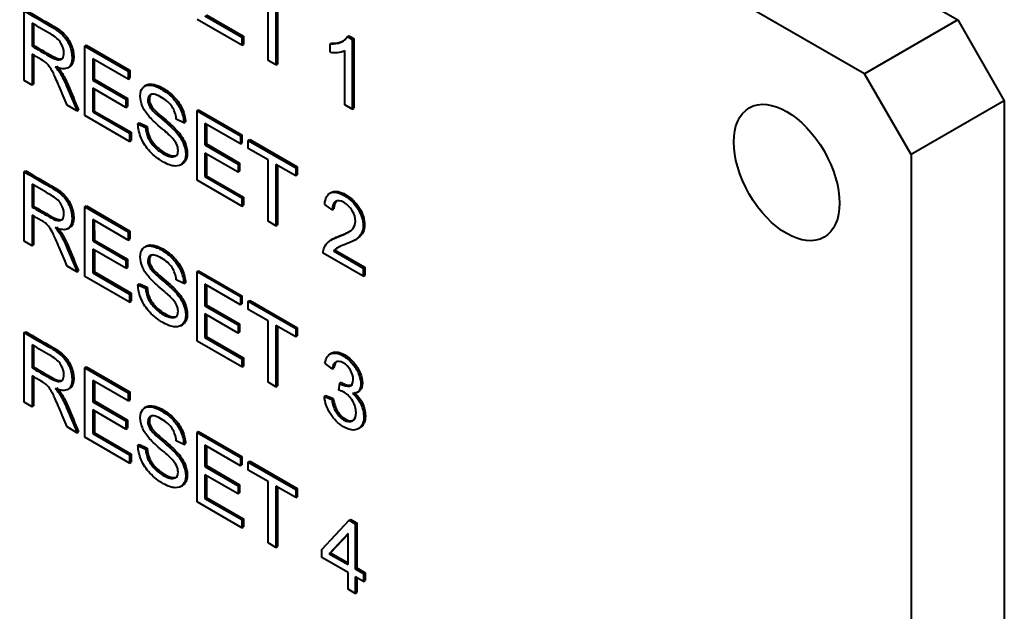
# Model space of a CAD drawing. Header units: millimetres. Extents: x 1 to 420, y -2 to 296.
# Tile 6 of 16: x 129 to 152, y 73 to 87. Entities that reach past the tile are written whole.
import ezdxf

# ---------------------------------------------------------------- set-up
doc = ezdxf.new("R2010")
doc.units = ezdxf.units.MM
for name, color, linetype in [('Default', 7, 'Continuous'), ('ME001036.00.04', 7, 'Continuous'), ('ME001037.00.00', 7, 'Continuous')]:
    doc.layers.add(name, color=color, linetype=linetype)

# ---------------------------------------------------------------- blocks, each defined once
blk = doc.blocks.new('SE2')
at = {"layer": 'ME001036.00.04', "color": 7, "linetype": 'Continuous', "lineweight": 40}
for p, q in [((63.688, 136.896), (150.663, 86.681)), ((148.541, 85.456), (61.567, 135.671)), ((150.663, 86.681), (148.541, 85.456)), ((150.663, 86.681), (151.723, 84.844)), ((149.602, 83.619), (148.541, 85.456)), ((151.723, 84.844), (149.602, 83.619)), ((151.723, 84.844), (151.723, 23.607)), ((149.602, 83.619), (149.602, 22.382))]:
    blk.add_line(p, q, dxfattribs=at)
blk.add_ellipse((146.773, 83.211), major_axis=(-0.85, 1.472), ratio=0.57735, dxfattribs=at)
at = {"layer": 'ME001037.00.00', "color": 7, "linetype": 'Continuous', "lineweight": 40}
for p, q in [((134.977, 85.761), (134.977, 87.156)), ((135.157, 87.052), (135.157, 85.657)), ((135.192, 87.031), (135.192, 85.678)), ((129.429, 85.305), (129.429, 86.885)), ((134.379, 86.106), (133.361, 86.694)), ((133.541, 86.776), (134.379, 86.291)), ((133.576, 86.796), (134.415, 86.312)), ((129.609, 86.607), (129.609, 86.085)), ((129.644, 86.587), (129.644, 86.105)), ((134.379, 86.291), (134.415, 86.312)), ((134.379, 86.291), (134.379, 86.106)), ((134.415, 86.312), (134.415, 86.127)), ((136.783, 86.302), (136.819, 86.322)), ((136.783, 86.302), (136.891, 86.24)), ((136.819, 86.322), (136.926, 86.26)), ((136.891, 86.24), (136.926, 86.26)), ((136.891, 86.24), (136.891, 84.656)), ((136.926, 86.26), (136.926, 84.677)), ((129.609, 86.085), (129.644, 86.105)), ((130.811, 86.088), (130.846, 86.108)), ((130.811, 84.507), (130.811, 86.088)), ((130.811, 86.088), (131.797, 85.518)), ((130.846, 86.108), (131.832, 85.539)), ((134.379, 86.106), (134.415, 86.127)), ((136.387, 86.134), (136.423, 86.155)), ((136.387, 85.947), (136.387, 86.134)), ((129.609, 85.903), (129.609, 85.201)), ((129.644, 85.882), (129.644, 85.222)), ((131.797, 85.333), (130.99, 85.799)), ((130.99, 85.799), (130.99, 85.313)), ((131.025, 85.779), (131.025, 85.334)), ((136.724, 84.753), (136.724, 85.986)), ((130.417, 85.589), (130.461, 85.614)), ((135.157, 85.657), (134.977, 85.761)), ((135.157, 85.657), (135.192, 85.678)), ((130.99, 85.313), (131.025, 85.334)), ((131.025, 85.334), (131.78, 84.898)), ((131.797, 85.518), (131.832, 85.539)), ((131.797, 85.518), (131.797, 85.333)), ((131.797, 85.333), (131.832, 85.354)), ((131.832, 85.539), (131.832, 85.354)), ((129.609, 85.201), (129.429, 85.305)), ((129.609, 85.201), (129.644, 85.222)), ((130.99, 85.313), (131.745, 84.877)), ((131.745, 84.691), (130.99, 85.127)), ((130.99, 85.127), (130.99, 84.59)), ((131.025, 85.107), (131.025, 84.61)), ((132.212, 85.201), (132.168, 85.175)), ((131.745, 84.877), (131.78, 84.898)), ((131.78, 84.898), (131.78, 84.712)), ((130.631, 84.611), (130.405, 84.741)), ((131.745, 84.877), (131.745, 84.691)), ((131.745, 84.691), (131.78, 84.712)), ((136.891, 84.656), (136.724, 84.753)), ((136.891, 84.656), (136.926, 84.677)), ((130.631, 84.611), (130.667, 84.631)), ((131.829, 83.92), (130.811, 84.507)), ((130.99, 84.59), (131.025, 84.61)), ((130.99, 84.59), (131.829, 84.106)), ((131.025, 84.61), (131.864, 84.126)), ((133.361, 84.615), (133.397, 84.636)), ((133.361, 83.035), (133.361, 84.615)), ((133.361, 84.615), (134.348, 84.046)), ((133.397, 84.636), (134.383, 84.066)), ((132.018, 84.319), (132.054, 84.34)), ((132.018, 84.319), (132.188, 84.239)), ((132.054, 84.34), (132.224, 84.259)), ((132.188, 84.239), (132.224, 84.259)), ((133.063, 84.343), (132.889, 84.428)), ((133.063, 84.343), (133.098, 84.363)), ((134.348, 83.861), (133.541, 84.327)), ((133.541, 84.327), (133.541, 83.841)), ((133.576, 84.306), (133.576, 83.861)), ((131.829, 84.106), (131.864, 84.126)), ((131.829, 84.106), (131.829, 83.92)), ((131.864, 84.126), (131.864, 83.94)), ((134.348, 84.046), (134.383, 84.066)), ((134.348, 84.046), (134.348, 83.861)), ((134.383, 84.066), (134.383, 83.881)), ((131.829, 83.92), (131.864, 83.94)), ((133.541, 83.841), (133.576, 83.861)), ((133.541, 83.841), (134.296, 83.405)), ((133.576, 83.861), (134.331, 83.425)), ((134.348, 83.861), (134.383, 83.881)), ((134.527, 83.942), (134.562, 83.963)), ((134.527, 83.757), (134.527, 83.942)), ((134.527, 83.942), (135.606, 83.319)), ((134.562, 83.963), (135.641, 83.34)), ((134.296, 83.219), (133.541, 83.655)), ((133.541, 83.655), (133.541, 83.117)), ((133.576, 83.634), (133.576, 83.138)), ((134.977, 83.497), (134.527, 83.757)), ((132.986, 83.383), (133.03, 83.408)), ((134.296, 83.405), (134.331, 83.425)), ((134.296, 83.405), (134.296, 83.219)), ((134.331, 83.425), (134.331, 83.239)), ((134.977, 82.102), (134.977, 83.497)), ((135.606, 83.134), (135.157, 83.393)), ((135.157, 83.393), (135.157, 81.998)), ((135.192, 83.373), (135.192, 82.018)), ((135.606, 83.319), (135.641, 83.34)), ((135.606, 83.319), (135.606, 83.134)), ((135.641, 83.34), (135.641, 83.155)), ((129.429, 83.227), (129.465, 83.247)), ((129.429, 81.647), (129.429, 83.227)), ((133.541, 83.117), (133.576, 83.138)), ((133.541, 83.117), (134.379, 82.633)), ((133.576, 83.138), (134.415, 82.653)), ((134.296, 83.219), (134.331, 83.239)), ((135.606, 83.134), (135.641, 83.155)), ((129.609, 82.949), (129.609, 82.426)), ((129.644, 82.928), (129.644, 82.447)), ((134.379, 82.447), (133.361, 83.035)), ((134.379, 82.633), (134.415, 82.653)), ((134.415, 82.653), (134.415, 82.467)), ((136.42, 82.761), (136.376, 82.736)), ((129.609, 82.426), (129.644, 82.447)), ((130.811, 82.429), (130.846, 82.45)), ((130.811, 80.849), (130.811, 82.429)), ((130.811, 82.429), (131.797, 81.86)), ((130.846, 82.45), (131.832, 81.881)), ((134.379, 82.633), (134.379, 82.447)), ((134.379, 82.447), (134.415, 82.467)), ((136.438, 82.364), (136.265, 82.486)), ((129.609, 82.244), (129.609, 81.543)), ((129.644, 82.224), (129.644, 81.563)), ((136.438, 82.364), (136.474, 82.385)), ((131.797, 81.675), (130.99, 82.141)), ((130.99, 82.141), (130.99, 81.654)), ((131.025, 82.12), (131.026, 81.674)), ((135.157, 81.998), (134.977, 82.102)), ((135.157, 81.998), (135.192, 82.018)), ((130.417, 81.931), (130.461, 81.956)), ((131.797, 81.86), (131.832, 81.881)), ((131.797, 81.86), (131.797, 81.675)), ((131.832, 81.881), (131.832, 81.695)), ((129.609, 81.543), (129.429, 81.647)), ((129.609, 81.543), (129.644, 81.563)), ((130.99, 81.654), (131.026, 81.674)), ((130.99, 81.654), (131.745, 81.218)), ((131.026, 81.674), (131.78, 81.239)), ((131.797, 81.675), (131.832, 81.695)), ((132.212, 81.543), (132.168, 81.517)), ((136.455, 81.702), (136.411, 81.677)), ((136.941, 81.672), (136.986, 81.697)), ((131.745, 81.033), (130.99, 81.469)), ((130.99, 81.469), (130.99, 80.932)), ((131.026, 81.448), (131.026, 80.952)), ((137.142, 80.852), (136.233, 81.377)), ((136.468, 81.427), (136.504, 81.447)), ((136.468, 81.427), (137.142, 81.038)), ((136.504, 81.447), (137.178, 81.058)), ((130.631, 80.953), (130.406, 81.083)), ((131.745, 81.218), (131.78, 81.239)), ((131.745, 81.218), (131.745, 81.033)), ((131.78, 81.239), (131.78, 81.053)), ((130.631, 80.953), (130.667, 80.973)), ((131.829, 80.261), (130.811, 80.849)), ((130.99, 80.932), (131.026, 80.952)), ((130.99, 80.932), (131.829, 80.447)), ((131.026, 80.952), (131.864, 80.468)), ((131.745, 81.033), (131.78, 81.053)), ((133.361, 80.957), (133.397, 80.977)), ((133.361, 79.376), (133.361, 80.957)), ((133.361, 80.957), (134.348, 80.388)), ((133.397, 80.977), (134.383, 80.408)), ((137.142, 81.038), (137.178, 81.058)), ((137.142, 81.038), (137.142, 80.852)), ((137.142, 80.852), (137.178, 80.872)), ((137.178, 81.058), (137.178, 80.872)), ((132.018, 80.66), (132.054, 80.68)), ((132.018, 80.66), (132.189, 80.58)), ((132.054, 80.68), (132.224, 80.601)), ((133.063, 80.685), (132.889, 80.77)), ((133.063, 80.685), (133.098, 80.705)), ((134.348, 80.202), (133.541, 80.668)), ((133.541, 80.668), (133.541, 80.181)), ((133.576, 80.648), (133.576, 80.202)), ((131.829, 80.447), (131.864, 80.468)), ((131.829, 80.447), (131.829, 80.261)), ((131.864, 80.468), (131.864, 80.282)), ((132.189, 80.58), (132.224, 80.601)), ((134.348, 80.388), (134.383, 80.408)), ((134.383, 80.408), (134.383, 80.223)), ((131.829, 80.261), (131.864, 80.282)), ((133.541, 80.181), (133.576, 80.202)), ((133.541, 80.181), (134.296, 79.746)), ((133.576, 80.202), (134.331, 79.766)), ((134.348, 80.388), (134.348, 80.202)), ((134.348, 80.202), (134.383, 80.223)), ((134.527, 80.284), (134.562, 80.304)), ((134.527, 80.099), (134.527, 80.284)), ((134.527, 80.284), (135.606, 79.661)), ((134.562, 80.304), (135.641, 79.681)), ((134.296, 79.561), (133.541, 79.996)), ((133.541, 79.996), (133.541, 79.459)), ((133.576, 79.976), (133.576, 79.479)), ((134.977, 79.839), (134.527, 80.099)), ((132.986, 79.724), (133.03, 79.75)), ((134.296, 79.746), (134.331, 79.766)), ((134.296, 79.746), (134.296, 79.561)), ((134.331, 79.766), (134.331, 79.581)), ((134.977, 78.444), (134.977, 79.839)), ((135.606, 79.476), (135.157, 79.735)), ((135.157, 79.735), (135.157, 78.34)), ((129.429, 79.569), (129.465, 79.589)), ((129.429, 77.988), (129.429, 79.569)), ((134.296, 79.561), (134.331, 79.581)), ((135.193, 79.715), (135.193, 78.36)), ((135.606, 79.661), (135.641, 79.681)), ((135.606, 79.661), (135.606, 79.476)), ((135.641, 79.681), (135.641, 79.496)), ((129.609, 79.291), (129.609, 78.768)), ((134.38, 78.789), (133.361, 79.376)), ((133.541, 79.459), (133.576, 79.479)), ((133.541, 79.459), (134.38, 78.975)), ((133.576, 79.479), (134.415, 78.995)), ((135.606, 79.476), (135.641, 79.496)), ((129.644, 79.27), (129.644, 78.788)), ((136.429, 79.105), (136.385, 79.079)), ((134.38, 78.975), (134.415, 78.995)), ((134.38, 78.975), (134.38, 78.789)), ((134.415, 78.995), (134.415, 78.809)), ((136.438, 78.743), (136.272, 78.872)), ((129.609, 78.768), (129.644, 78.788)), ((130.811, 78.771), (130.846, 78.792)), ((130.811, 77.191), (130.811, 78.771)), ((130.811, 78.771), (131.797, 78.202)), ((130.846, 78.792), (131.832, 78.222)), ((134.38, 78.789), (134.415, 78.809)), ((136.438, 78.743), (136.474, 78.763)), ((129.609, 78.586), (129.609, 77.885)), ((129.644, 78.566), (129.644, 77.905)), ((131.797, 78.016), (130.99, 78.482)), ((130.99, 78.482), (130.99, 77.996)), ((131.026, 78.461), (131.026, 78.016)), ((135.157, 78.34), (134.977, 78.444)), ((136.59, 78.258), (136.609, 78.419)), ((136.609, 78.419), (136.644, 78.439)), ((130.417, 78.272), (130.461, 78.298)), ((131.797, 78.202), (131.832, 78.222)), ((131.797, 78.202), (131.797, 78.016)), ((131.832, 78.222), (131.832, 78.036)), ((135.157, 78.34), (135.193, 78.36)), ((136.997, 78.206), (137.042, 78.232)), ((129.609, 77.885), (129.429, 77.988)), ((130.99, 77.996), (131.026, 78.016)), ((130.99, 77.996), (131.745, 77.56)), ((131.026, 78.016), (131.781, 77.58)), ((131.797, 78.016), (131.832, 78.036)), ((136.258, 78.119), (136.294, 78.14)), ((136.258, 78.119), (136.426, 78.049)), ((136.294, 78.14), (136.461, 78.069)), ((136.426, 78.049), (136.461, 78.069)), ((129.609, 77.885), (129.644, 77.905)), ((131.745, 77.375), (130.99, 77.811)), ((130.99, 77.811), (130.99, 77.272)), ((131.026, 77.79), (131.026, 77.293)), ((132.212, 77.885), (132.168, 77.859)), ((131.745, 77.56), (131.781, 77.58)), ((131.745, 77.56), (131.745, 77.375)), ((131.781, 77.58), (131.781, 77.395)), ((130.631, 77.294), (130.406, 77.425)), ((130.631, 77.294), (130.667, 77.315)), ((130.99, 77.272), (131.026, 77.293)), ((130.99, 77.272), (131.829, 76.788)), ((131.026, 77.293), (131.864, 76.808)), ((131.745, 77.375), (131.781, 77.395)), ((133.362, 77.299), (133.397, 77.319)), ((133.362, 75.718), (133.362, 77.299)), ((133.362, 77.299), (134.348, 76.729)), ((133.397, 77.319), (134.383, 76.75)), ((137.031, 77.383), (137.075, 77.409)), ((131.829, 76.603), (130.811, 77.191)), ((133.063, 77.026), (132.889, 77.111)), ((133.063, 77.026), (133.098, 77.047)), ((132.018, 77.002), (132.054, 77.022)), ((132.018, 77.002), (132.189, 76.922)), ((132.054, 77.022), (132.224, 76.943)), ((132.189, 76.922), (132.224, 76.943)), ((134.348, 76.543), (133.541, 77.009)), ((133.541, 77.009), (133.541, 76.523)), ((133.576, 76.989), (133.576, 76.544)), ((131.829, 76.788), (131.864, 76.808)), ((131.829, 76.788), (131.829, 76.603)), ((131.829, 76.603), (131.864, 76.623)), ((131.864, 76.808), (131.864, 76.623)), ((134.348, 76.729), (134.383, 76.75)), ((134.348, 76.729), (134.348, 76.543)), ((134.383, 76.75), (134.383, 76.564)), ((134.527, 76.626), (134.562, 76.646)), ((134.527, 76.44), (134.527, 76.626)), ((134.527, 76.626), (135.606, 76.003)), ((134.562, 76.646), (135.642, 76.023)), ((133.541, 76.523), (133.576, 76.544)), ((133.541, 76.523), (134.296, 76.087)), ((133.576, 76.544), (134.331, 76.108)), ((134.348, 76.543), (134.383, 76.564)), ((134.977, 76.18), (134.527, 76.44)), ((134.296, 75.902), (133.541, 76.338)), ((133.541, 76.338), (133.541, 75.8)), ((133.576, 76.318), (133.576, 75.82)), ((134.977, 74.786), (134.977, 76.18)), ((132.988, 76.066), (133.032, 76.092)), ((134.296, 76.087), (134.331, 76.108)), ((134.296, 76.087), (134.296, 75.902)), ((134.296, 75.902), (134.331, 75.923)), ((134.331, 76.108), (134.331, 75.923)), ((135.606, 75.817), (135.157, 76.076)), ((135.157, 76.076), (135.157, 74.681)), ((135.193, 76.055), (135.193, 74.702)), ((135.606, 76.003), (135.642, 76.023)), ((135.606, 76.003), (135.606, 75.817)), ((135.642, 76.023), (135.642, 75.837)), ((134.38, 75.13), (133.362, 75.718)), ((133.541, 75.8), (133.576, 75.82)), ((133.541, 75.8), (134.38, 75.316)), ((133.576, 75.82), (134.415, 75.336)), ((135.606, 75.817), (135.642, 75.837)), ((134.38, 75.316), (134.415, 75.336)), ((134.38, 75.316), (134.38, 75.13)), ((134.415, 75.336), (134.415, 75.151)), ((136.201, 74.635), (136.824, 75.3)), ((136.824, 75.3), (136.859, 75.32)), ((136.824, 75.3), (136.962, 75.22)), ((136.859, 75.32), (136.998, 75.24)), ((134.38, 75.13), (134.415, 75.151)), ((136.962, 75.22), (136.998, 75.24)), ((136.962, 75.22), (136.962, 74.196)), ((136.998, 75.24), (136.998, 74.216)), ((136.796, 75.004), (136.366, 74.54)), ((136.796, 74.986), (136.401, 74.561)), ((136.796, 74.292), (136.796, 75.004)), ((135.157, 74.681), (134.977, 74.786)), ((135.157, 74.681), (135.193, 74.702)), ((136.201, 74.458), (136.201, 74.635)), ((136.796, 74.114), (136.201, 74.458)), ((136.366, 74.54), (136.401, 74.561)), ((136.366, 74.54), (136.796, 74.292)), ((136.401, 74.561), (136.796, 74.333)), ((136.962, 74.196), (136.998, 74.216)), ((136.962, 74.196), (137.149, 74.088)), ((136.998, 74.216), (137.184, 74.108)), ((136.796, 73.736), (136.796, 74.114)), ((137.149, 73.91), (136.962, 74.018)), ((136.962, 74.018), (136.962, 73.639)), ((136.998, 73.998), (136.998, 73.66)), ((137.149, 74.088), (137.184, 74.108)), ((137.149, 74.088), (137.149, 73.91)), ((137.149, 73.91), (137.184, 73.931)), ((137.184, 74.108), (137.184, 73.931)), ((136.962, 73.639), (136.796, 73.736)), ((136.962, 73.639), (136.998, 73.66))]:
    blk.add_line(p, q, dxfattribs=at)
blk.add_arc((136.483, 86.594), 0.654, 261.5544, 291.624, dxfattribs=at)
for points, knots in [([(129.465, 86.906), (129.666, 86.789), (129.868, 86.673), (130.069, 86.557), (130.191, 86.486), (130.284, 86.419), (130.348, 86.354), (130.411, 86.289), (130.462, 86.209), (130.5, 86.115), (130.538, 86.021), (130.556, 85.931), (130.556, 85.733), (130.525, 85.656), (130.46, 85.614), (130.458, 85.612), (130.455, 85.611)], [0, 0, 0, 0, 0.3180571, 0.3180571, 0.3180571, 0.4666304, 0.4666304, 0.4666304, 0.573882, 0.573882, 0.573882, 0.6937728, 0.6937728, 0.8468864, 0.8468864, 0.8529276, 0.8529276, 0.8529276, 0.8529276]), ([(129.429, 86.885), (129.631, 86.769), (129.832, 86.653), (130.034, 86.536), (130.156, 86.466), (130.249, 86.398), (130.313, 86.333), (130.375, 86.269), (130.426, 86.189), (130.465, 86.095), (130.503, 86.001), (130.521, 85.911), (130.521, 85.712), (130.49, 85.636), (130.364, 85.555), (130.267, 85.561), (130.136, 85.617)], [0, 0, 0, 0, 0.318057, 0.318057, 0.318057, 0.46663, 0.46663, 0.46663, 0.573882, 0.573882, 0.573882, 0.693773, 0.693773, 0.846886, 0.846886, 1, 1, 1, 1]), ([(129.609, 86.085), (129.738, 86.01), (129.868, 85.935), (129.997, 85.86), (130.08, 85.812), (130.145, 85.784), (130.192, 85.777), (130.239, 85.77), (130.274, 85.781), (130.299, 85.81), (130.323, 85.839), (130.335, 85.879), (130.335, 86.006), (130.312, 86.081), (130.264, 86.156), (130.217, 86.231), (130.143, 86.299), (130.041, 86.357), (129.897, 86.441), (129.753, 86.524), (129.609, 86.607)], [0, 0, 0, 0, 0.228365, 0.228365, 0.228365, 0.34434, 0.34434, 0.34434, 0.424684, 0.424684, 0.424684, 0.499127, 0.499127, 0.606994, 0.606994, 0.606994, 0.746054, 0.746054, 0.746054, 1, 1, 1, 1]), ([(136.387, 86.134), (136.481, 86.131), (136.563, 86.145), (136.634, 86.177), (136.705, 86.208), (136.754, 86.25), (136.783, 86.302)], [0, 0, 0, 0, 0.554038, 0.554038, 0.554038, 1, 1, 1, 1]), ([(129.644, 86.105), (129.774, 86.03), (129.903, 85.955), (130.033, 85.88), (130.116, 85.833), (130.18, 85.805), (130.228, 85.797), (130.26, 85.792), (130.287, 85.796), (130.308, 85.809)], [0, 0, 0, 0, 0.2283651, 0.2283651, 0.2283651, 0.3443404, 0.3443404, 0.3443404, 0.3998789, 0.3998789, 0.3998789, 0.3998789]), ([(136.423, 86.155), (136.516, 86.151), (136.598, 86.166), (136.669, 86.197), (136.684, 86.204), (136.697, 86.21), (136.71, 86.218)], [0, 0, 0, 0, 0.5540378, 0.5540378, 0.5540378, 0.6446502, 0.6446502, 0.6446502, 0.6446502]), ([(130.405, 84.741), (130.345, 84.886), (130.285, 85.03), (130.224, 85.175), (130.172, 85.3), (130.128, 85.398), (130.06, 85.538), (130.029, 85.59), (129.975, 85.662), (129.947, 85.691), (129.919, 85.716), (129.899, 85.733), (129.865, 85.754), (129.819, 85.781), (129.749, 85.822), (129.679, 85.862), (129.609, 85.903)], [0, 0, 0, 0, 0.307388, 0.307388, 0.307388, 0.443935, 0.443935, 0.580482, 0.580482, 0.71703, 0.71703, 0.71703, 0.808505, 0.808505, 0.808505, 1, 1, 1, 1]), ([(130.136, 85.617), (130.184, 85.562), (130.22, 85.515), (130.245, 85.475), (130.3, 85.389), (130.348, 85.289), (130.395, 85.179), (130.474, 84.99), (130.552, 84.8), (130.631, 84.611)], [0, 0, 0, 0, 0.159964, 0.159964, 0.159964, 0.452593, 0.452593, 0.452593, 1, 1, 1, 1]), ([(130.171, 85.638), (130.22, 85.582), (130.255, 85.536), (130.281, 85.496), (130.335, 85.41), (130.383, 85.309), (130.43, 85.199), (130.51, 85.01), (130.588, 84.821), (130.667, 84.631)], [0, 0, 0, 0, 0.159964, 0.159964, 0.159964, 0.452593, 0.452593, 0.452593, 1, 1, 1, 1]), ([(132.188, 84.239), (132.197, 84.154), (132.216, 84.078), (132.245, 84.01), (132.274, 83.942), (132.32, 83.875), (132.382, 83.807), (132.445, 83.74), (132.514, 83.683), (132.66, 83.599), (132.721, 83.576), (132.774, 83.569), (132.827, 83.563), (132.866, 83.573), (132.892, 83.599), (132.919, 83.625), (132.931, 83.664), (132.931, 83.762), (132.918, 83.812), (132.892, 83.864), (132.867, 83.914), (132.826, 83.969), (132.769, 84.028), (132.732, 84.065), (132.651, 84.138), (132.525, 84.245), (132.401, 84.351), (132.313, 84.435), (132.263, 84.495), (132.198, 84.573), (132.149, 84.649), (132.086, 84.804), (132.069, 84.879), (132.069, 85.031), (132.089, 85.094), (132.167, 85.188), (132.224, 85.208), (132.3, 85.2), (132.374, 85.192), (132.458, 85.163), (132.651, 85.052), (132.74, 84.981), (132.817, 84.899), (132.894, 84.816), (132.953, 84.727), (132.995, 84.63), (133.038, 84.532), (133.059, 84.437), (133.063, 84.343)], [0, 0, 0, 0, 0.049726, 0.049726, 0.049726, 0.098565, 0.098565, 0.098565, 0.157323, 0.157323, 0.209168, 0.209168, 0.209168, 0.24986, 0.24986, 0.24986, 0.283507, 0.283507, 0.317885, 0.317885, 0.317885, 0.359059, 0.359059, 0.359059, 0.428653, 0.428653, 0.428653, 0.504966, 0.504966, 0.504966, 0.557721, 0.557721, 0.610475, 0.610475, 0.668582, 0.668582, 0.726688, 0.726688, 0.726688, 0.796327, 0.796327, 0.872861, 0.872861, 0.872861, 0.937047, 0.937047, 0.937047, 1, 1, 1, 1]), ([(132.207, 85.198), (132.242, 85.218), (132.284, 85.225), (132.335, 85.22), (132.41, 85.212), (132.493, 85.183), (132.686, 85.072), (132.776, 85.001), (132.852, 84.919), (132.929, 84.837), (132.989, 84.747), (133.031, 84.65), (133.073, 84.553), (133.094, 84.458), (133.098, 84.363)], [0.6874625, 0.6874625, 0.6874625, 0.6874625, 0.7266881, 0.7266881, 0.7266881, 0.7963269, 0.7963269, 0.8728606, 0.8728606, 0.8728606, 0.9370466, 0.9370466, 0.9370466, 1, 1, 1, 1]), ([(132.889, 84.428), (132.88, 84.533), (132.848, 84.626), (132.74, 84.789), (132.661, 84.86), (132.447, 84.983), (132.368, 85.006), (132.318, 84.988), (132.268, 84.971), (132.243, 84.93), (132.243, 84.808), (132.26, 84.751), (132.296, 84.694), (132.331, 84.637), (132.422, 84.547), (132.568, 84.424), (132.715, 84.302), (132.816, 84.209), (132.871, 84.149), (132.95, 84.062), (133.009, 83.973), (133.047, 83.886), (133.085, 83.8), (133.104, 83.715), (133.104, 83.545), (133.084, 83.478), (133.042, 83.428), (132.999, 83.379), (132.941, 83.354), (132.862, 83.359), (132.785, 83.363), (132.697, 83.393), (132.476, 83.52), (132.373, 83.6), (132.29, 83.69), (132.206, 83.78), (132.14, 83.881), (132.093, 83.992), (132.046, 84.103), (132.021, 84.211), (132.018, 84.319)], [0, 0, 0, 0, 0.065506, 0.065506, 0.131012, 0.131012, 0.199367, 0.199367, 0.199367, 0.244333, 0.244333, 0.283497, 0.283497, 0.283497, 0.363748, 0.363748, 0.363748, 0.450581, 0.450581, 0.450581, 0.513377, 0.513377, 0.513377, 0.571926, 0.571926, 0.629752, 0.629752, 0.629752, 0.695124, 0.695124, 0.695124, 0.765959, 0.765959, 0.856841, 0.856841, 0.856841, 0.928279, 0.928279, 0.928279, 1, 1, 1, 1]), ([(132.333, 84.999), (132.297, 84.979), (132.278, 84.94), (132.278, 84.828), (132.296, 84.772), (132.331, 84.714), (132.366, 84.658), (132.457, 84.567), (132.604, 84.445), (132.75, 84.322), (132.851, 84.229), (132.906, 84.169), (132.985, 84.082), (133.044, 83.994), (133.083, 83.906), (133.12, 83.82), (133.139, 83.735), (133.139, 83.566), (133.119, 83.498), (133.077, 83.449), (133.062, 83.431), (133.045, 83.417), (133.025, 83.405)], [0.2060719, 0.2060719, 0.2060719, 0.2060719, 0.244333, 0.244333, 0.2834973, 0.2834973, 0.2834973, 0.3637482, 0.3637482, 0.3637482, 0.4505806, 0.4505806, 0.4505806, 0.5133769, 0.5133769, 0.5133769, 0.5719258, 0.5719258, 0.6297519, 0.6297519, 0.6297519, 0.6531045, 0.6531045, 0.6531045, 0.6531045]), ([(132.224, 84.259), (132.232, 84.174), (132.251, 84.098), (132.28, 84.031), (132.31, 83.963), (132.355, 83.895), (132.418, 83.827), (132.48, 83.76), (132.55, 83.704), (132.696, 83.62), (132.757, 83.596), (132.809, 83.59), (132.85, 83.585), (132.883, 83.59), (132.908, 83.604)], [0, 0, 0, 0, 0.0497264, 0.0497264, 0.0497264, 0.098565, 0.098565, 0.098565, 0.1573227, 0.1573227, 0.2091678, 0.2091678, 0.2091678, 0.2408632, 0.2408632, 0.2408632, 0.2408632]), ([(129.429, 83.227), (129.631, 83.111), (129.832, 82.994), (130.034, 82.878), (130.156, 82.807), (130.249, 82.739), (130.313, 82.674), (130.376, 82.61), (130.426, 82.53), (130.465, 82.436), (130.502, 82.343), (130.521, 82.253), (130.521, 82.053), (130.49, 81.977), (130.365, 81.896), (130.267, 81.903), (130.136, 81.959)], [0, 0, 0, 0, 0.31817, 0.31817, 0.31817, 0.466864, 0.466864, 0.466864, 0.574209, 0.574209, 0.574209, 0.693201, 0.693201, 0.846601, 0.846601, 1, 1, 1, 1]), ([(129.465, 83.247), (129.666, 83.131), (129.868, 83.015), (130.069, 82.898), (130.191, 82.828), (130.284, 82.76), (130.348, 82.694), (130.411, 82.63), (130.462, 82.551), (130.5, 82.456), (130.538, 82.363), (130.557, 82.273), (130.557, 82.073), (130.526, 81.998), (130.46, 81.956), (130.458, 81.954), (130.455, 81.953)], [0, 0, 0, 0, 0.3181702, 0.3181702, 0.3181702, 0.4668638, 0.4668638, 0.4668638, 0.5742092, 0.5742092, 0.5742092, 0.6932012, 0.6932012, 0.8466006, 0.8466006, 0.852637, 0.852637, 0.852637, 0.852637]), ([(129.609, 82.426), (129.738, 82.351), (129.868, 82.277), (129.998, 82.202), (130.08, 82.154), (130.145, 82.126), (130.192, 82.119), (130.239, 82.112), (130.274, 82.123), (130.299, 82.152), (130.323, 82.18), (130.335, 82.221), (130.335, 82.347), (130.312, 82.422), (130.264, 82.498), (130.218, 82.573), (130.143, 82.64), (130.041, 82.699), (129.897, 82.782), (129.753, 82.866), (129.609, 82.949)], [0, 0, 0, 0, 0.228361, 0.228361, 0.228361, 0.344334, 0.344334, 0.344334, 0.424676, 0.424676, 0.424676, 0.499096, 0.499096, 0.606928, 0.606928, 0.606928, 0.746011, 0.746011, 0.746011, 1, 1, 1, 1]), ([(136.265, 82.486), (136.277, 82.628), (136.321, 82.715), (136.399, 82.748), (136.477, 82.78), (136.58, 82.761), (136.843, 82.61), (136.947, 82.508), (137.023, 82.379), (137.1, 82.25), (137.139, 82.124), (137.139, 81.937), (137.128, 81.881), (137.105, 81.833), (137.082, 81.786), (137.046, 81.743), (136.994, 81.705), (136.942, 81.668), (136.855, 81.624), (136.734, 81.577), (136.633, 81.538), (136.569, 81.508), (136.51, 81.472), (136.487, 81.451), (136.468, 81.427)], [0, 0, 0, 0, 0.137552, 0.137552, 0.137552, 0.276786, 0.276786, 0.417967, 0.417967, 0.417967, 0.547194, 0.547194, 0.612903, 0.612903, 0.612903, 0.696541, 0.696541, 0.696541, 0.843768, 0.843768, 0.843768, 0.921884, 0.921884, 1, 1, 1, 1]), ([(136.415, 82.759), (136.422, 82.762), (136.428, 82.765), (136.435, 82.768), (136.512, 82.801), (136.616, 82.781), (136.878, 82.63), (136.982, 82.528), (137.058, 82.4), (137.135, 82.271), (137.174, 82.145), (137.174, 81.957), (137.163, 81.902), (137.14, 81.854), (137.118, 81.806), (137.081, 81.763), (137.029, 81.726), (137.016, 81.716), (137, 81.706), (136.981, 81.695)], [0.1258877, 0.1258877, 0.1258877, 0.1258877, 0.137552, 0.137552, 0.137552, 0.2767859, 0.2767859, 0.4179672, 0.4179672, 0.4179672, 0.5471944, 0.5471944, 0.6129031, 0.6129031, 0.6129031, 0.6965408, 0.6965408, 0.6965408, 0.7350873, 0.7350873, 0.7350873, 0.7350873]), ([(129.644, 82.447), (129.774, 82.372), (129.903, 82.297), (130.033, 82.222), (130.116, 82.174), (130.18, 82.146), (130.228, 82.139), (130.26, 82.134), (130.287, 82.138), (130.308, 82.151)], [0, 0, 0, 0, 0.2283612, 0.2283612, 0.2283612, 0.3443344, 0.3443344, 0.3443344, 0.3998716, 0.3998716, 0.3998716, 0.3998716]), ([(136.233, 81.377), (136.232, 81.424), (136.238, 81.465), (136.253, 81.5), (136.277, 81.558), (136.314, 81.607), (136.365, 81.646), (136.416, 81.685), (136.49, 81.72), (136.586, 81.756), (136.734, 81.81), (136.835, 81.863), (136.887, 81.916), (136.939, 81.968), (136.966, 82.031), (136.966, 82.181), (136.942, 82.26), (136.894, 82.34), (136.845, 82.421), (136.783, 82.484), (136.626, 82.575), (136.561, 82.584), (136.464, 82.527), (136.439, 82.463), (136.438, 82.364)], [0, 0, 0, 0, 0.056591, 0.056591, 0.056591, 0.158719, 0.158719, 0.158719, 0.302535, 0.302535, 0.302535, 0.501657, 0.501657, 0.501657, 0.598228, 0.598228, 0.69616, 0.69616, 0.69616, 0.794191, 0.794191, 0.898057, 0.898057, 1, 1, 1, 1]), ([(136.548, 82.576), (136.548, 82.576), (136.548, 82.576), (136.499, 82.548), (136.475, 82.483), (136.474, 82.385)], [0.8977481, 0.8977481, 0.8977481, 0.8977481, 0.8980573, 0.8980573, 1, 1, 1, 1]), ([(130.406, 81.083), (130.345, 81.228), (130.285, 81.372), (130.224, 81.517), (130.172, 81.642), (130.128, 81.74), (130.06, 81.879), (130.029, 81.932), (129.975, 82.004), (129.947, 82.033), (129.919, 82.058), (129.9, 82.075), (129.866, 82.096), (129.819, 82.123), (129.749, 82.163), (129.679, 82.204), (129.609, 82.244)], [0, 0, 0, 0, 0.307388, 0.307388, 0.307388, 0.443935, 0.443935, 0.580482, 0.580482, 0.71703, 0.71703, 0.71703, 0.808505, 0.808505, 0.808505, 1, 1, 1, 1]), ([(130.171, 81.979), (130.22, 81.924), (130.255, 81.877), (130.281, 81.837), (130.335, 81.752), (130.384, 81.651), (130.43, 81.54), (130.509, 81.351), (130.588, 81.162), (130.667, 80.973)], [0, 0, 0, 0, 0.15997, 0.15997, 0.15997, 0.453527, 0.453527, 0.453527, 1, 1, 1, 1]), ([(130.136, 81.959), (130.184, 81.904), (130.22, 81.857), (130.245, 81.817), (130.3, 81.731), (130.348, 81.63), (130.395, 81.519), (130.474, 81.33), (130.552, 81.142), (130.631, 80.953)], [0, 0, 0, 0, 0.15997, 0.15997, 0.15997, 0.453527, 0.453527, 0.453527, 1, 1, 1, 1]), ([(136.451, 81.7), (136.497, 81.726), (136.554, 81.751), (136.621, 81.776), (136.708, 81.808), (136.779, 81.84), (136.833, 81.871)], [0.2008446, 0.2008446, 0.2008446, 0.2008446, 0.3025349, 0.3025349, 0.3025349, 0.4193474, 0.4193474, 0.4193474, 0.4193474]), ([(132.189, 80.58), (132.197, 80.496), (132.216, 80.42), (132.245, 80.351), (132.274, 80.284), (132.32, 80.216), (132.383, 80.149), (132.445, 80.082), (132.515, 80.025), (132.66, 79.941), (132.721, 79.917), (132.774, 79.911), (132.827, 79.905), (132.866, 79.915), (132.892, 79.941), (132.919, 79.966), (132.931, 80.006), (132.931, 80.104), (132.918, 80.153), (132.867, 80.256), (132.826, 80.311), (132.769, 80.37), (132.732, 80.407), (132.651, 80.479), (132.525, 80.587), (132.401, 80.693), (132.313, 80.777), (132.263, 80.837), (132.199, 80.915), (132.149, 80.991), (132.118, 81.068), (132.086, 81.145), (132.069, 81.22), (132.069, 81.373), (132.089, 81.436), (132.168, 81.529), (132.224, 81.549), (132.3, 81.542), (132.374, 81.534), (132.458, 81.505), (132.651, 81.393), (132.74, 81.323), (132.817, 81.241), (132.894, 81.158), (132.953, 81.068), (132.995, 80.972), (133.038, 80.874), (133.059, 80.778), (133.063, 80.685)], [0, 0, 0, 0, 0.049952, 0.049952, 0.049952, 0.098678, 0.098678, 0.098678, 0.157425, 0.157425, 0.20926, 0.20926, 0.20926, 0.249952, 0.249952, 0.249952, 0.285803, 0.285803, 0.322433, 0.322433, 0.359063, 0.359063, 0.359063, 0.428658, 0.428658, 0.428658, 0.504973, 0.504973, 0.504973, 0.559001, 0.559001, 0.559001, 0.611357, 0.611357, 0.669025, 0.669025, 0.726692, 0.726692, 0.726692, 0.796332, 0.796332, 0.872867, 0.872867, 0.872867, 0.937054, 0.937054, 0.937054, 1, 1, 1, 1]), ([(132.208, 81.54), (132.242, 81.56), (132.284, 81.567), (132.335, 81.562), (132.41, 81.554), (132.493, 81.525), (132.686, 81.414), (132.776, 81.343), (132.852, 81.261), (132.929, 81.178), (132.989, 81.089), (133.031, 80.992), (133.073, 80.894), (133.094, 80.799), (133.098, 80.705)], [0.6877675, 0.6877675, 0.6877675, 0.6877675, 0.726692, 0.726692, 0.726692, 0.796332, 0.796332, 0.8728669, 0.8728669, 0.8728669, 0.937054, 0.937054, 0.937054, 1, 1, 1, 1]), ([(132.889, 80.77), (132.88, 80.874), (132.848, 80.967), (132.74, 81.13), (132.661, 81.201), (132.447, 81.325), (132.368, 81.347), (132.318, 81.33), (132.268, 81.313), (132.243, 81.271), (132.243, 81.149), (132.26, 81.092), (132.296, 81.036), (132.331, 80.98), (132.422, 80.889), (132.568, 80.766), (132.715, 80.643), (132.816, 80.55), (132.871, 80.491), (132.95, 80.403), (133.009, 80.315), (133.086, 80.14), (133.104, 80.055), (133.104, 79.887), (133.084, 79.82), (133.042, 79.77), (133, 79.72), (132.941, 79.696), (132.862, 79.7), (132.785, 79.704), (132.697, 79.734), (132.476, 79.861), (132.373, 79.942), (132.29, 80.032), (132.206, 80.122), (132.14, 80.222), (132.093, 80.333), (132.045, 80.444), (132.021, 80.553), (132.018, 80.66)], [0, 0, 0, 0, 0.065511, 0.065511, 0.131022, 0.131022, 0.199381, 0.199381, 0.199381, 0.244365, 0.244365, 0.283544, 0.283544, 0.283544, 0.363776, 0.363776, 0.363776, 0.450615, 0.450615, 0.450615, 0.510343, 0.510343, 0.570071, 0.570071, 0.629799, 0.629799, 0.629799, 0.695176, 0.695176, 0.695176, 0.766057, 0.766057, 0.857, 0.857, 0.857, 0.928256, 0.928256, 0.928256, 1, 1, 1, 1]), ([(132.333, 81.341), (132.297, 81.32), (132.279, 81.282), (132.279, 81.17), (132.296, 81.112), (132.331, 81.056), (132.367, 81), (132.457, 80.909), (132.604, 80.786), (132.75, 80.664), (132.851, 80.571), (132.906, 80.511), (132.985, 80.424), (133.044, 80.335), (133.121, 80.161), (133.139, 80.076), (133.139, 79.907), (133.119, 79.84), (133.077, 79.791), (133.062, 79.773), (133.045, 79.758), (133.025, 79.747)], [0.2060895, 0.2060895, 0.2060895, 0.2060895, 0.2443648, 0.2443648, 0.283544, 0.283544, 0.283544, 0.3637763, 0.3637763, 0.3637763, 0.4506151, 0.4506151, 0.4506151, 0.510343, 0.510343, 0.5700709, 0.5700709, 0.6297988, 0.6297988, 0.6297988, 0.6531471, 0.6531471, 0.6531471, 0.6531471]), ([(132.224, 80.601), (132.232, 80.516), (132.251, 80.44), (132.28, 80.372), (132.309, 80.304), (132.355, 80.236), (132.418, 80.169), (132.48, 80.103), (132.55, 80.046), (132.696, 79.962), (132.757, 79.938), (132.809, 79.932), (132.85, 79.927), (132.883, 79.932), (132.908, 79.946)], [0, 0, 0, 0, 0.0499524, 0.0499524, 0.0499524, 0.0986781, 0.0986781, 0.0986781, 0.1574245, 0.1574245, 0.2092596, 0.2092596, 0.2092596, 0.2409564, 0.2409564, 0.2409564, 0.2409564]), ([(129.429, 79.569), (129.631, 79.452), (129.833, 79.336), (130.034, 79.22), (130.156, 79.149), (130.249, 79.081), (130.313, 79.016), (130.376, 78.951), (130.427, 78.872), (130.465, 78.778), (130.502, 78.684), (130.521, 78.593), (130.521, 78.395), (130.49, 78.319), (130.427, 78.279), (130.364, 78.238), (130.267, 78.245), (130.136, 78.3)], [0, 0, 0, 0, 0.318129, 0.318129, 0.318129, 0.466803, 0.466803, 0.466803, 0.574134, 0.574134, 0.574134, 0.6849, 0.6849, 0.829435, 0.829435, 0.829435, 1, 1, 1, 1]), ([(129.465, 79.589), (129.666, 79.473), (129.868, 79.356), (130.069, 79.24), (130.191, 79.17), (130.284, 79.101), (130.348, 79.036), (130.411, 78.972), (130.462, 78.893), (130.5, 78.798), (130.538, 78.705), (130.557, 78.614), (130.557, 78.415), (130.526, 78.339), (130.463, 78.299), (130.461, 78.298), (130.459, 78.296), (130.457, 78.295)], [0, 0, 0, 0, 0.3181287, 0.3181287, 0.3181287, 0.466803, 0.466803, 0.466803, 0.5741344, 0.5741344, 0.5741344, 0.6848997, 0.6848997, 0.8294349, 0.8294349, 0.8294349, 0.8346976, 0.8346976, 0.8346976, 0.8346976]), ([(129.609, 78.768), (129.738, 78.693), (129.868, 78.618), (129.998, 78.544), (130.081, 78.496), (130.145, 78.468), (130.193, 78.46), (130.239, 78.453), (130.274, 78.464), (130.299, 78.494), (130.323, 78.523), (130.335, 78.563), (130.335, 78.689), (130.312, 78.764), (130.264, 78.84), (130.218, 78.914), (130.143, 78.982), (130.041, 79.041), (129.897, 79.124), (129.753, 79.207), (129.609, 79.291)], [0, 0, 0, 0, 0.228355, 0.228355, 0.228355, 0.344326, 0.344326, 0.344326, 0.424731, 0.424731, 0.424731, 0.499132, 0.499132, 0.606938, 0.606938, 0.606938, 0.746017, 0.746017, 0.746017, 1, 1, 1, 1]), ([(136.272, 78.872), (136.292, 78.991), (136.339, 79.063), (136.412, 79.093), (136.484, 79.122), (136.576, 79.104), (136.685, 79.042), (136.76, 79), (136.829, 78.94), (136.892, 78.867), (136.956, 78.793), (137.004, 78.714), (137.037, 78.632), (137.07, 78.548), (137.088, 78.47), (137.088, 78.33), (137.071, 78.278), (137.039, 78.24), (137.007, 78.203), (136.961, 78.185), (136.899, 78.188)], [0, 0, 0, 0, 0.19524, 0.19524, 0.19524, 0.385242, 0.385242, 0.385242, 0.523435, 0.523435, 0.523435, 0.651092, 0.651092, 0.651092, 0.768752, 0.768752, 0.881222, 0.881222, 0.881222, 1, 1, 1, 1]), ([(136.425, 79.102), (136.432, 79.106), (136.44, 79.11), (136.447, 79.113), (136.52, 79.142), (136.611, 79.125), (136.721, 79.063), (136.795, 79.02), (136.864, 78.961), (136.927, 78.888), (136.991, 78.813), (137.039, 78.735), (137.072, 78.653), (137.106, 78.569), (137.123, 78.491), (137.123, 78.351), (137.107, 78.298), (137.075, 78.261), (137.064, 78.248), (137.052, 78.238), (137.038, 78.23)], [0.1743024, 0.1743024, 0.1743024, 0.1743024, 0.1952399, 0.1952399, 0.1952399, 0.3852416, 0.3852416, 0.3852416, 0.523435, 0.523435, 0.523435, 0.6510923, 0.6510923, 0.6510923, 0.7687524, 0.7687524, 0.8812217, 0.8812217, 0.8812217, 0.9207924, 0.9207924, 0.9207924, 0.9207924]), ([(136.609, 78.419), (136.62, 78.41), (136.629, 78.404), (136.707, 78.359), (136.772, 78.343), (136.828, 78.354), (136.885, 78.365), (136.914, 78.414), (136.914, 78.575), (136.893, 78.646), (136.809, 78.787), (136.754, 78.842), (136.622, 78.919), (136.567, 78.927), (136.523, 78.905), (136.479, 78.884), (136.451, 78.829), (136.438, 78.743)], [0, 0, 0, 0, 0.018402, 0.018402, 0.197823, 0.197823, 0.197823, 0.382514, 0.382514, 0.530267, 0.530267, 0.67802, 0.67802, 0.823749, 0.823749, 0.823749, 1, 1, 1, 1]), ([(129.644, 78.788), (129.774, 78.714), (129.903, 78.639), (130.033, 78.564), (130.116, 78.516), (130.181, 78.488), (130.228, 78.481), (130.26, 78.476), (130.287, 78.479), (130.308, 78.492)], [0, 0, 0, 0, 0.2283553, 0.2283553, 0.2283553, 0.3443256, 0.3443256, 0.3443256, 0.3997919, 0.3997919, 0.3997919, 0.3997919]), ([(130.406, 77.425), (130.345, 77.569), (130.285, 77.714), (130.224, 77.858), (130.172, 77.984), (130.128, 78.081), (130.06, 78.221), (130.03, 78.274), (129.975, 78.345), (129.948, 78.375), (129.919, 78.399), (129.9, 78.417), (129.866, 78.438), (129.819, 78.465), (129.749, 78.505), (129.679, 78.546), (129.609, 78.586)], [0, 0, 0, 0, 0.307388, 0.307388, 0.307388, 0.443935, 0.443935, 0.580482, 0.580482, 0.71703, 0.71703, 0.71703, 0.808505, 0.808505, 0.808505, 1, 1, 1, 1]), ([(136.644, 78.439), (136.655, 78.431), (136.664, 78.424), (136.742, 78.379), (136.807, 78.364), (136.864, 78.374), (136.875, 78.377), (136.886, 78.38), (136.895, 78.386)], [0, 0, 0, 0, 0.0184021, 0.0184021, 0.1978228, 0.1978228, 0.1978228, 0.235932, 0.235932, 0.235932, 0.235932]), ([(130.136, 78.3), (130.184, 78.245), (130.22, 78.199), (130.245, 78.158), (130.299, 78.072), (130.348, 77.972), (130.395, 77.861), (130.474, 77.672), (130.553, 77.483), (130.631, 77.294)], [0, 0, 0, 0, 0.160239, 0.160239, 0.160239, 0.453041, 0.453041, 0.453041, 1, 1, 1, 1]), ([(130.171, 78.32), (130.22, 78.266), (130.255, 78.219), (130.281, 78.178), (130.334, 78.092), (130.384, 77.992), (130.43, 77.882), (130.509, 77.693), (130.588, 77.504), (130.667, 77.315)], [0, 0, 0, 0, 0.160239, 0.160239, 0.160239, 0.453041, 0.453041, 0.453041, 1, 1, 1, 1]), ([(136.899, 78.188), (136.979, 78.12), (137.042, 78.039), (137.088, 77.945), (137.133, 77.852), (137.155, 77.754), (137.155, 77.515), (137.111, 77.424), (137.024, 77.38), (136.936, 77.335), (136.827, 77.349), (136.573, 77.496), (136.474, 77.594), (136.395, 77.722), (136.315, 77.851), (136.27, 77.982), (136.258, 78.119)], [0, 0, 0, 0, 0.125215, 0.125215, 0.125215, 0.259853, 0.259853, 0.443579, 0.443579, 0.443579, 0.644513, 0.644513, 0.824944, 0.824944, 0.824944, 1, 1, 1, 1]), ([(136.426, 78.049), (136.445, 77.929), (136.478, 77.831), (136.524, 77.757), (136.57, 77.683), (136.627, 77.625), (136.775, 77.539), (136.843, 77.532), (136.897, 77.564), (136.95, 77.596), (136.978, 77.656), (136.978, 77.838), (136.953, 77.927), (136.902, 78.014), (136.852, 78.1), (136.787, 78.166), (136.677, 78.23), (136.637, 78.246), (136.59, 78.258)], [0, 0, 0, 0, 0.163447, 0.163447, 0.163447, 0.297349, 0.297349, 0.45446, 0.45446, 0.45446, 0.613288, 0.613288, 0.763194, 0.763194, 0.763194, 0.931502, 0.931502, 1, 1, 1, 1]), ([(136.935, 78.208), (137.015, 78.14), (137.078, 78.059), (137.123, 77.966), (137.169, 77.872), (137.19, 77.775), (137.19, 77.542), (137.15, 77.452), (137.07, 77.406)], [0, 0, 0, 0, 0.1252147, 0.1252147, 0.1252147, 0.2598533, 0.2598533, 0.4356683, 0.4356683, 0.4356683, 0.4356683]), ([(136.461, 78.069), (136.48, 77.949), (136.513, 77.851), (136.559, 77.777), (136.606, 77.703), (136.662, 77.645), (136.81, 77.56), (136.877, 77.552), (136.931, 77.583)], [0, 0, 0, 0, 0.1634471, 0.1634471, 0.1634471, 0.297349, 0.297349, 0.4531847, 0.4531847, 0.4531847, 0.4531847]), ([(132.189, 76.922), (132.197, 76.838), (132.216, 76.761), (132.274, 76.625), (132.32, 76.557), (132.383, 76.489), (132.445, 76.422), (132.515, 76.367), (132.66, 76.283), (132.721, 76.259), (132.774, 76.253), (132.827, 76.247), (132.866, 76.256), (132.893, 76.282), (132.919, 76.309), (132.931, 76.348), (132.931, 76.444), (132.918, 76.495), (132.867, 76.598), (132.826, 76.652), (132.769, 76.711), (132.733, 76.749), (132.651, 76.821), (132.526, 76.928), (132.401, 77.035), (132.313, 77.118), (132.263, 77.179), (132.199, 77.257), (132.149, 77.333), (132.118, 77.41), (132.086, 77.486), (132.069, 77.562), (132.069, 77.714), (132.089, 77.777), (132.129, 77.824), (132.167, 77.872), (132.224, 77.891), (132.3, 77.883), (132.375, 77.875), (132.458, 77.845), (132.55, 77.793), (132.651, 77.736), (132.74, 77.664), (132.817, 77.583), (132.895, 77.5), (132.954, 77.41), (132.995, 77.313), (133.038, 77.216), (133.059, 77.12), (133.063, 77.026)], [0, 0, 0, 0, 0.049401, 0.049401, 0.098802, 0.098802, 0.098802, 0.157529, 0.157529, 0.209347, 0.209347, 0.209347, 0.250064, 0.250064, 0.250064, 0.286411, 0.286411, 0.322758, 0.322758, 0.359105, 0.359105, 0.359105, 0.428698, 0.428698, 0.428698, 0.505005, 0.505005, 0.505005, 0.559027, 0.559027, 0.559027, 0.609592, 0.609592, 0.665286, 0.665286, 0.665286, 0.726709, 0.726709, 0.726709, 0.797464, 0.797464, 0.797464, 0.872847, 0.872847, 0.872847, 0.93706, 0.93706, 0.93706, 1, 1, 1, 1]), ([(132.207, 77.882), (132.241, 77.902), (132.284, 77.909), (132.335, 77.904), (132.41, 77.896), (132.494, 77.866), (132.585, 77.814), (132.687, 77.757), (132.776, 77.684), (132.852, 77.603), (132.93, 77.521), (132.989, 77.431), (133.031, 77.334), (133.073, 77.236), (133.095, 77.14), (133.098, 77.047)], [0.6850416, 0.6850416, 0.6850416, 0.6850416, 0.7267092, 0.7267092, 0.7267092, 0.7974638, 0.7974638, 0.7974638, 0.8728471, 0.8728471, 0.8728471, 0.9370605, 0.9370605, 0.9370605, 1, 1, 1, 1]), ([(132.889, 77.111), (132.88, 77.215), (132.848, 77.309), (132.74, 77.472), (132.661, 77.543), (132.447, 77.667), (132.368, 77.689), (132.318, 77.672), (132.268, 77.655), (132.243, 77.613), (132.243, 77.491), (132.261, 77.434), (132.296, 77.377), (132.332, 77.321), (132.422, 77.23), (132.568, 77.107), (132.715, 76.983), (132.816, 76.892), (132.871, 76.832), (132.951, 76.745), (133.009, 76.657), (133.086, 76.482), (133.104, 76.397), (133.104, 76.229), (133.084, 76.161), (133.042, 76.111), (133, 76.061), (132.941, 76.038), (132.863, 76.042), (132.785, 76.046), (132.697, 76.076), (132.476, 76.203), (132.374, 76.283), (132.29, 76.373), (132.206, 76.462), (132.14, 76.563), (132.046, 76.786), (132.021, 76.895), (132.018, 77.002)], [0, 0, 0, 0, 0.065556, 0.065556, 0.131112, 0.131112, 0.199518, 0.199518, 0.199518, 0.244482, 0.244482, 0.283645, 0.283645, 0.283645, 0.363913, 0.363913, 0.363913, 0.450635, 0.450635, 0.450635, 0.510413, 0.510413, 0.570192, 0.570192, 0.629971, 0.629971, 0.629971, 0.695172, 0.695172, 0.695172, 0.765993, 0.765993, 0.856857, 0.856857, 0.856857, 0.928429, 0.928429, 1, 1, 1, 1]), ([(132.333, 77.683), (132.297, 77.662), (132.279, 77.624), (132.279, 77.511), (132.296, 77.454), (132.331, 77.398), (132.367, 77.342), (132.457, 77.251), (132.604, 77.127), (132.75, 77.004), (132.851, 76.913), (132.906, 76.853), (132.986, 76.765), (133.044, 76.677), (133.121, 76.503), (133.139, 76.417), (133.139, 76.249), (133.119, 76.182), (133.077, 76.131), (133.063, 76.114), (133.046, 76.1), (133.027, 76.089)], [0.2062265, 0.2062265, 0.2062265, 0.2062265, 0.2444822, 0.2444822, 0.2836449, 0.2836449, 0.2836449, 0.363913, 0.363913, 0.363913, 0.4506345, 0.4506345, 0.4506345, 0.5104133, 0.5104133, 0.5701922, 0.5701922, 0.629971, 0.629971, 0.629971, 0.6528328, 0.6528328, 0.6528328, 0.6528328]), ([(132.224, 76.943), (132.232, 76.858), (132.251, 76.782), (132.31, 76.645), (132.355, 76.578), (132.418, 76.51), (132.48, 76.443), (132.55, 76.387), (132.696, 76.303), (132.757, 76.28), (132.81, 76.273), (132.85, 76.268), (132.883, 76.273), (132.908, 76.287)], [0, 0, 0, 0, 0.0494011, 0.0494011, 0.0988021, 0.0988021, 0.0988021, 0.1575292, 0.1575292, 0.2093472, 0.2093472, 0.2093472, 0.2408546, 0.2408546, 0.2408546, 0.2408546])]:
    blk.add_open_spline(points, degree=3, knots=knots, dxfattribs=at)
for points in [[(136.55, 81.494), (136.532, 81.48), (136.517, 81.464), (136.504, 81.447)], [(136.552, 78.923), (136.512, 78.899), (136.486, 78.846), (136.474, 78.763)]]:
    blk.add_open_spline(points, degree=3, dxfattribs=at)

msp = doc.modelspace()

# ---------------------------------------------------------------- block references
at = {"layer": 'Default'}
msp.add_blockref('SE2', (0, 0), dxfattribs=at)

doc.saveas('drawing.dxf')
